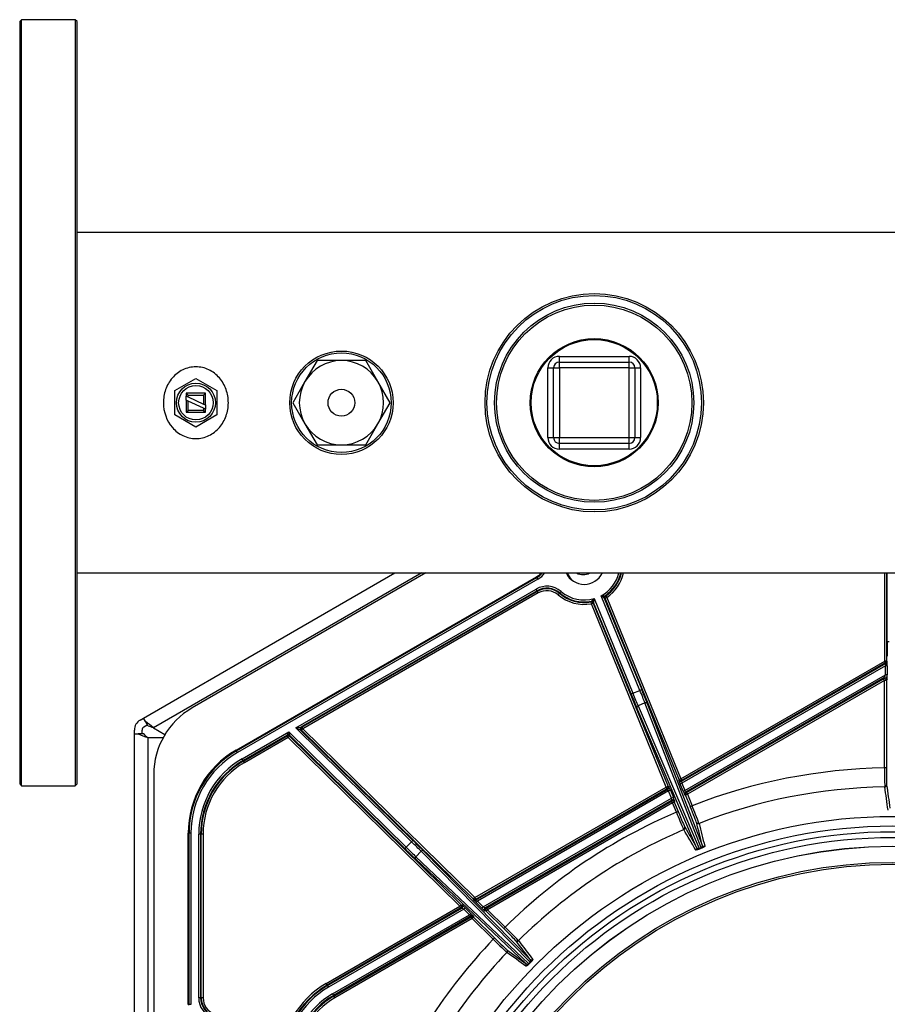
# Model space of a CAD drawing. Header units: millimetres. Extents: x 815 to 6167, y -516 to 2664.
# Tile 21 of 39: x 2268 to 2495, y 2391 to 2648. Entities that reach past the tile are written whole.
import ezdxf

# ---------------------------------------------------------------- set-up
doc = ezdxf.new("R2010")
doc.units = ezdxf.units.MM
doc.header["$MEASUREMENT"] = 0

# ---------------------------------------------------------------- blocks, each defined once
blk = doc.blocks.new('Boven')
for p, q in [((170.57, -146.65), (170.07, -147.15)), ((170.07, -147.15), (170.07, -346.2)), ((170.57, -346.7), (170.57, -146.65)), ((184.57, -146.65), (170.57, -146.65)), ((184.57, -146.65), (184.57, -346.7)), ((185.07, -147.15), (184.57, -146.65)), ((185.07, -346.2), (185.07, -147.15)), ((542.15, -202.22), (185.07, -202.22)), ((247.73, -235.67), (244.56, -241.18)), ((254.09, -235.67), (247.73, -235.67)), ((260.44, -235.67), (254.09, -235.67)), ((263.62, -241.18), (260.44, -235.67)), ((310.99, -234.57), (329.21, -234.57)), ((310.99, -236.07), (310.99, -234.57)), ((310.99, -236.07), (329.21, -236.07)), ((310.99, -237.57), (310.99, -236.07)), ((329.21, -236.07), (329.21, -234.57)), ((329.21, -237.57), (329.21, -236.07)), ((307.99, -255.79), (307.99, -237.57)), ((307.99, -237.57), (309.49, -237.57)), ((309.49, -255.79), (309.49, -237.57)), ((309.49, -237.57), (310.99, -237.57)), ((329.21, -237.57), (310.99, -237.57)), ((310.99, -237.57), (310.99, -255.79)), ((329.21, -255.79), (329.21, -237.57)), ((329.21, -237.57), (330.71, -237.57)), ((330.71, -237.57), (330.71, -255.79)), ((330.71, -237.57), (332.21, -237.57)), ((332.21, -237.57), (332.21, -255.79)), ((210.58, -243.5), (216.08, -240.32)), ((216.08, -240.32), (221.58, -243.5)), ((244.56, -241.18), (241.38, -246.68)), ((266.79, -246.68), (263.62, -241.18)), ((210.58, -249.85), (210.58, -243.5)), ((213.58, -244.18), (213.58, -244.93)), ((218.58, -244.18), (213.58, -244.18)), ((213.58, -244.18), (214.08, -244.68)), ((218.58, -244.18), (218.08, -244.68)), ((218.58, -247.26), (218.58, -244.18)), ((221.58, -243.5), (221.58, -249.85)), ((213.58, -246.03), (213.58, -244.93)), ((213.58, -244.93), (214.08, -245.16)), ((214.08, -246.26), (213.58, -246.03)), ((213.58, -246.03), (213.58, -249.18)), ((214.08, -244.68), (218.08, -244.68)), ((214.08, -245.16), (214.08, -244.68)), ((214.08, -245.16), (218.08, -247.03)), ((214.08, -248.68), (214.08, -246.26)), ((218.08, -248.13), (214.08, -246.26)), ((218.08, -244.68), (218.08, -247.03)), ((241.38, -246.68), (244.56, -252.18)), ((263.62, -252.18), (266.79, -246.68)), ((213.58, -249.18), (214.08, -248.68)), ((213.58, -249.18), (218.58, -249.18)), ((218.08, -248.68), (214.08, -248.68)), ((218.08, -247.03), (218.58, -247.26)), ((218.58, -248.36), (218.08, -248.13)), ((218.08, -248.13), (218.08, -248.68)), ((218.08, -248.68), (218.58, -249.18)), ((218.58, -247.26), (218.58, -248.36)), ((218.58, -249.18), (218.58, -248.36)), ((216.08, -253.03), (210.58, -249.85)), ((221.58, -249.85), (216.08, -253.03)), ((244.56, -252.18), (247.73, -257.68)), ((260.44, -257.68), (263.62, -252.18)), ((307.99, -255.79), (309.49, -255.79)), ((309.49, -255.79), (310.99, -255.79)), ((310.99, -255.79), (329.21, -255.79)), ((310.99, -257.29), (310.99, -255.79)), ((329.21, -255.79), (330.71, -255.79)), ((329.21, -257.29), (329.21, -255.79)), ((330.71, -255.79), (332.21, -255.79)), ((247.73, -257.68), (254.09, -257.68)), ((254.09, -257.68), (260.44, -257.68)), ((329.21, -257.29), (310.99, -257.29)), ((310.99, -258.79), (310.99, -257.29)), ((329.21, -258.79), (310.99, -258.79)), ((329.21, -258.79), (329.21, -257.29)), ((185.07, -291.14), (542.15, -291.14)), ((202.38, -329.06), (268.07, -291.14)), ((275.07, -291.14), (204.98, -331.61)), ((276.15, -291.14), (215.07, -326.4)), ((226.58, -337.43), (305.04, -292.13)), ((226.69, -337.62), (305.15, -292.32)), ((305.4, -292.75), (226.94, -338.05)), ((305.15, -292.32), (305.04, -292.13)), ((305.4, -292.75), (305.15, -292.32)), ((395.95, -314.13), (395.95, -291.14)), ((396.45, -291.14), (396.45, -314.13)), ((396.61, -309.01), (396.61, -291.14)), ((242.14, -331.61), (304.92, -295.36)), ((305.17, -295.79), (304.92, -295.36)), ((305.17, -295.79), (243.52, -331.38)), ((243.78, -331.41), (305.25, -295.93)), ((305.5, -296.36), (244.03, -331.85)), ((305.25, -295.93), (305.17, -295.79)), ((305.5, -296.36), (305.25, -295.93)), ((310.68, -296.84), (311.01, -296.46)), ((311.11, -296.34), (311.01, -296.46)), ((311.11, -296.34), (311.43, -295.96)), ((320.08, -297.84), (330.17, -322.55)), ((332.04, -321.79), (321.94, -297.07)), ((322.93, -297.74), (322.73, -297.68)), ((322.73, -297.68), (332.5, -321.6)), ((322.92, -297.07), (323.11, -297.13)), ((322.93, -297.74), (323.39, -297.55)), ((342.26, -345.06), (322.93, -297.74)), ((323.11, -297.13), (323.39, -297.55)), ((323.39, -297.55), (342.72, -344.87)), ((319.29, -298.7), (319.38, -298.52)), ((319.38, -299.19), (319.29, -298.7)), ((319.84, -299), (319.38, -299.19)), ((338.93, -347.06), (319.38, -299.19)), ((319.94, -298.82), (319.84, -299)), ((319.84, -299), (339.39, -346.87)), ((329.71, -322.74), (319.94, -298.82)), ((396.61, -309.01), (397.11, -309.01)), ((342.72, -344.87), (395.95, -314.13)), ((342.89, -345.53), (396.36, -314.66)), ((396.2, -314.57), (342.97, -345.3)), ((396.13, -315.37), (343.01, -346.04)), ((396.45, -314.13), (395.95, -314.13)), ((396.2, -314.57), (395.95, -314.13)), ((396.63, -315.37), (396.13, -315.37)), ((396.13, -317.7), (396.13, -315.37)), ((396.36, -314.66), (396.2, -314.57)), ((396.45, -314.13), (396.61, -314.23)), ((396.63, -315.37), (396.63, -317.7)), ((343.78, -347.92), (396.13, -317.7)), ((395.86, -318.43), (343.92, -348.42)), ((344.19, -348.51), (395.65, -318.79)), ((395.65, -318.79), (395.86, -318.43)), ((395.9, -319.23), (395.65, -318.79)), ((396.63, -317.7), (396.13, -317.7)), ((395.9, -319.23), (344.44, -348.94)), ((396.4, -319.23), (395.9, -319.23)), ((395.9, -342.07), (395.9, -319.23)), ((396.61, -318.86), (396.4, -319.23)), ((396.4, -319.23), (396.4, -342.07)), ((329.71, -322.74), (330.17, -322.55)), ((330.17, -322.55), (332.04, -321.79)), ((332.5, -321.6), (332.04, -321.79)), ((346.85, -362.8), (331.21, -326.33)), ((333.35, -325.07), (331.54, -325.82)), ((331.54, -325.82), (347.54, -363.11)), ((348.04, -362.91), (333.35, -325.07)), ((333.95, -325.21), (348.31, -362.21)), ((201.51, -329.56), (202.38, -329.06)), ((202.89, -329.95), (202.38, -329.06)), ((202.51, -331.3), (203.38, -330.8)), ((203.6, -331.18), (202.89, -329.95)), ((204.98, -331.61), (207.98, -333.34)), ((242.14, -331.61), (243.52, -331.38)), ((272.4, -361.33), (242.14, -331.61)), ((243.42, -332.17), (242.14, -331.61)), ((243.52, -331.38), (243.78, -331.41)), ((243.78, -331.41), (244.03, -331.85)), ((200.01, -333.16), (200.01, -332.16)), ((200.01, -486.23), (200.01, -333.16)), ((200.01, -333.16), (201.04, -333.16)), ((202.45, -333.16), (201.04, -333.16)), ((202.01, -333.16), (202.01, -332.16)), ((203.51, -334.14), (203.51, -486.23)), ((203.61, -334.2), (203.51, -334.14)), ((207.49, -334.2), (203.61, -334.2)), ((228.15, -339.68), (240.32, -332.65)), ((239.91, -333.47), (228.4, -340.11)), ((228.48, -340.25), (239.89, -333.66)), ((240.14, -334.1), (228.73, -340.68)), ((239.89, -333.66), (239.91, -333.47)), ((240.14, -334.1), (239.89, -333.66)), ((239.91, -333.47), (240.32, -332.65)), ((240.49, -333.74), (240.14, -334.1)), ((285.02, -378.18), (240.14, -334.1)), ((240.32, -332.65), (270.99, -362.77)), ((240.32, -332.65), (240.51, -333.54)), ((240.51, -333.54), (240.49, -333.74)), ((240.49, -333.74), (285.37, -377.82)), ((270.63, -363.13), (240.51, -333.54)), ((243.68, -332.2), (243.42, -332.17)), ((243.42, -332.17), (272.75, -360.98)), ((243.68, -332.2), (244.03, -331.85)), ((288.57, -376.29), (243.68, -332.2)), ((244.03, -331.85), (288.92, -375.93)), ((226.58, -337.43), (226.69, -337.62)), ((226.94, -338.05), (226.69, -337.62)), ((228.4, -340.11), (228.15, -339.68)), ((228.4, -340.11), (228.48, -340.25)), ((228.73, -340.68), (228.48, -340.25)), ((205.07, -343.72), (205.07, -628.74)), ((396.4, -342.07), (395.9, -342.07)), ((170.07, -346.2), (170.57, -346.7)), ((170.57, -346.7), (184.57, -346.7)), ((184.57, -346.7), (185.07, -346.2)), ((288.92, -375.93), (338.93, -347.06)), ((339.39, -346.87), (338.93, -347.06)), ((339.18, -347.49), (338.93, -347.06)), ((339.39, -346.87), (339.59, -346.94)), ((342.18, -345.29), (342.26, -345.06)), ((342.26, -345.06), (342.72, -344.87)), ((342.54, -346.23), (343.01, -346.04)), ((343.31, -348.11), (342.54, -346.23)), ((342.72, -344.87), (342.97, -345.3)), ((342.97, -345.3), (342.89, -345.53)), ((343.01, -346.04), (343.78, -347.92)), ((289.14, -376.56), (339.38, -347.56)), ((339.18, -347.49), (289.17, -376.37)), ((339.53, -348.05), (289.62, -376.87)), ((339.38, -347.56), (339.18, -347.49)), ((339.99, -347.86), (339.53, -348.05)), ((340.3, -349.93), (339.53, -348.05)), ((339.99, -347.86), (340.76, -349.74)), ((343.31, -348.11), (343.78, -347.92)), ((343.97, -349.13), (343.71, -349.04)), ((343.92, -348.42), (344.19, -348.51)), ((343.97, -349.13), (344.44, -348.94)), ((345.2, -352.12), (343.97, -349.13)), ((344.19, -348.51), (344.44, -348.94)), ((344.44, -348.94), (345.66, -351.93)), ((291.11, -378.33), (340.3, -349.93)), ((340.41, -350.44), (291.61, -378.62)), ((291.96, -378.66), (340.31, -350.75)), ((340.56, -351.18), (292.21, -379.09)), ((340.76, -349.74), (340.3, -349.93)), ((340.31, -350.75), (340.41, -350.44)), ((340.56, -351.18), (340.31, -350.75)), ((341.02, -350.99), (340.56, -351.18)), ((341.55, -353.61), (340.56, -351.18)), ((341.12, -350.69), (341.02, -350.99)), ((341.02, -350.99), (342.01, -353.42)), ((345.2, -352.12), (345.66, -351.93)), ((342.01, -353.42), (341.55, -353.61)), ((214.08, -403.79), (214.08, -359.08)), ((214.3, -359.08), (214.08, -359.08)), ((214.3, -403.79), (214.3, -359.08)), ((214.8, -359.08), (214.3, -359.08)), ((214.8, -359.08), (214.8, -403.79)), ((216.81, -402.07), (216.81, -359.32)), ((217.31, -359.32), (216.81, -359.32)), ((217.47, -359.32), (217.31, -359.32)), ((217.31, -359.32), (217.31, -402.07)), ((217.47, -402.07), (217.47, -359.32)), ((217.97, -359.32), (217.47, -359.32)), ((217.97, -359.32), (217.97, -402.07)), ((270.99, -362.77), (272.4, -361.33)), ((272.75, -360.98), (272.4, -361.33)), ((270.63, -363.13), (270.99, -362.77)), ((274.9, -363.83), (273.53, -365.23)), ((303.35, -392.76), (274.9, -363.83)), ((275.51, -363.72), (303.32, -392.02)), ((347.54, -363.11), (348.04, -362.91)), ((348.09, -363.04), (347.59, -363.24)), ((302.22, -393.14), (273.43, -365.83)), ((273.53, -365.23), (302.97, -393.15)), ((285.37, -377.82), (285.02, -378.18)), ((285.37, -377.82), (285.63, -377.86)), ((288.54, -376.49), (288.57, -376.29)), ((288.57, -376.29), (288.92, -375.93)), ((288.92, -375.93), (289.17, -376.37)), ((289.17, -376.37), (289.14, -376.56)), ((289.27, -377.22), (289.62, -376.87)), ((290.76, -378.69), (289.27, -377.22)), ((289.62, -376.87), (291.11, -378.33)), ((250.14, -398.32), (285.02, -378.18)), ((285.27, -378.61), (250.39, -398.75)), ((250.47, -398.89), (285.53, -378.65)), ((286.04, -378.93), (250.72, -399.32)), ((251.73, -401.07), (287.53, -380.4)), ((285.27, -378.61), (285.02, -378.18)), ((285.53, -378.65), (285.27, -378.61)), ((286.39, -378.58), (286.04, -378.93)), ((287.53, -380.4), (286.04, -378.93)), ((286.39, -378.58), (287.88, -380.04)), ((287.88, -380.04), (287.53, -380.4)), ((290.76, -378.69), (291.11, -378.33)), ((291.86, -379.45), (291.51, -379.41)), ((291.61, -378.62), (291.96, -378.66)), ((291.86, -379.45), (292.21, -379.09)), ((296.47, -383.98), (291.86, -379.45)), ((291.96, -378.66), (292.21, -379.09)), ((292.21, -379.09), (296.82, -383.63)), ((288, -380.7), (251.98, -401.5)), ((252.08, -401.68), (287.97, -380.96)), ((288.22, -381.4), (252.33, -402.12)), ((287.97, -380.96), (288, -380.7)), ((288.22, -381.4), (287.97, -380.96)), ((288.57, -381.04), (288.22, -381.4)), ((293.71, -386.79), (288.22, -381.4)), ((288.6, -380.78), (288.57, -381.04)), ((288.57, -381.04), (294.06, -386.44)), ((296.47, -383.98), (296.82, -383.63)), ((294.06, -386.44), (293.71, -386.79)), ((302.97, -393.15), (303.35, -392.76)), ((303.45, -392.86), (303.07, -393.25)), ((250.39, -398.75), (250.14, -398.32)), ((250.47, -398.89), (250.39, -398.75)), ((250.47, -398.89), (250.72, -399.32)), ((251.73, -401.07), (251.98, -401.5)), ((217.31, -402.07), (216.81, -402.07)), ((217.31, -402.07), (217.47, -402.07)), ((217.97, -402.07), (217.47, -402.07)), ((251.98, -401.5), (252.08, -401.68)), ((252.33, -402.12), (252.08, -401.68)), ((214.08, -403.79), (214.3, -403.79)), ((214.8, -403.79), (214.3, -403.79))]:
    blk.add_line(p, q)
for centre, radius in [((320.1, -246.68), 28.51), ((320.1, -246.68), 28.01), ((320.1, -246.68), 26.01), ((320.1, -246.68), 25.51), ((320.1, -246.68), 16.73), ((320.1, -246.68), 16.48), ((254.09, -246.68), 13.5), ((254.09, -246.68), 13), ((216.08, -246.68), 5.1), ((216.08, -246.68), 4.5), ((254.09, -246.68), 3.5), ((398.12, -486.23), 131.53), ((398.12, -486.23), 129.03), ((398.12, -486.23), 127.53), ((398.12, -486.23), 126.03), ((398.12, -486.23), 123.75), ((398.12, -486.23), 123.73), ((398.12, -486.23), 119.52), ((398.12, -486.23), 119.03)]:
    blk.add_circle(centre, radius)
for centre, radius, start, end in [((254.09, -246.68), 11, 90, 150), ((254.09, -246.68), 11, 30, 90), ((310.99, -237.57), 3, 90, 180), ((310.99, -237.57), 1.5, 90, 180), ((329.21, -237.57), 3, 0, 90), ((329.21, -237.57), 1.5, 0, 90), ((254.09, -246.68), 11, 150, 210), ((254.09, -246.68), 11, 330, 30), ((254.09, -246.68), 11, 210, 270), ((254.09, -246.68), 11, 270, 330), ((310.99, -255.79), 3, 180, 270), ((310.99, -255.79), 1.5, 180, 270), ((329.21, -255.79), 3, 270, 0), ((329.21, -255.79), 1.5, 270, 0), ((302.54, -287.8), 5, 300, 318.1684), ((302.54, -287.8), 5.22, 300, 320.2799), ((302.54, -287.8), 5.72, 300, 324.3262), ((317.5, -288.86), 5.25, 205.6647, 334.3353), ((319.1, -288.69), 6.57, 201.8957, 216.8048), ((319.1, -288.69), 6.5, 202.1432, 220.4954), ((317.2, -288.18), 3.4, 240.2989, 299.7011), ((317.5, -288.86), 9.34, 298.4219, 345.9008), ((317.5, -288.86), 9.84, 303.4256, 346.6312), ((317.5, -288.86), 9.99, 304.1325, 346.8457), ((317.5, -288.86), 10.49, 304.1325, 347.4829), ((307.75, -300.27), 5.67, 49.4712, 120), ((307.75, -300.27), 5.17, 49.4712, 120), ((307.75, -300.27), 5.01, 49.4712, 120), ((307.75, -300.27), 4.51, 49.4712, 120), ((317.5, -288.86), 10.49, 229.4712, 280.3042), ((317.5, -288.86), 9.99, 229.4712, 280.3042), ((317.5, -288.86), 9.84, 229.4712, 281.011), ((317.5, -288.86), 9.34, 229.4712, 286.0148), ((294.68, -272.57), 35.82, 313.5837, 315.143), ((294.5, -294.73), 25.77, 350.8756, 353.0832), ((322.38, -260.58), 36.5, 269.3205, 270.8508), ((338.11, -276.85), 25.89, 231.3677, 233.5647), ((323.2, -297.49), 0.5, 123.4259, 202.2149), ((323.39, -297.55), 0.5, 124.1442, 202.1804), ((319.38, -299.19), 0.5, 22.1803, 100.3076), ((319.48, -299.01), 0.5, 22.2677, 101.0247), ((395.95, -314.13), 0.5, 300.0101, 359.9899), ((396.11, -314.23), 0.5, 300.0101, 359.9899), ((225.08, -343.72), 20, 120, 180), ((203.01, -332.16), 3, 120, 180), ((203.01, -332.16), 1, 120, 180), ((189.35, -349.17), 23.51, 48.3454, 54.8377), ((201.69, -339.75), 8.79, 68.0081, 77.4329), ((210.91, -311.83), 23.51, 245.1623, 251.6546), ((208.92, -327.22), 8.79, 222.5671, 231.9919), ((240.14, -334.1), 0.5, 45.5271, 119.9867), ((240.16, -333.9), 0.5, 45.5271, 119.9867), ((239.08, -359.08), 25.01, 120, 180), ((239.08, -359.08), 24.79, 120, 180), ((239.08, -359.08), 24.29, 120, 180), ((239.48, -359.32), 22.67, 120, 180), ((239.48, -359.32), 22.17, 120, 180), ((239.48, -359.32), 22.01, 120, 180), ((239.48, -359.32), 21.51, 120, 180), ((398.12, -486.23), 144.18, 90.8817, 111.3366), ((501.35, -342.92), 105.45, 179.5359, 182.2332), ((338.93, -347.06), 0.5, 300.0152, 22.2031), ((339.13, -347.12), 0.5, 300.0152, 22.2031), ((398.12, -486.23), 139.22, 90.8816, 111.3367), ((344.17, -348.85), 0.5, 120.0152, 202.2031), ((344.44, -348.94), 0.5, 120.0152, 202.2031), ((249.84, -392.02), 103.86, 19.9645, 22.7031), ((398.12, -486.23), 144.18, 113.1001, 134.6321), ((439.49, -314.53), 105.45, 201.7542, 204.4515), ((398.12, -486.23), 139.22, 113.1, 134.6322), ((347.8, -362.41), 0.547, 295.4591, 21.8664), ((347.36, -362.6), 0.546, 202.5197, 289.02), ((359.57, -358.17), 13.01, 202.3119, 202.9397), ((333.1, -368.96), 16.12, 21.5579, 22.0649), ((288.89, -376.13), 0.5, 225.5271, 299.9867), ((288.92, -375.93), 0.5, 225.5271, 299.9867), ((288.22, -381.4), 0.5, 45.5271, 119.9867), ((288.25, -381.14), 0.5, 45.5271, 119.9867), ((224.67, -458.34), 103.86, 43.26, 45.9986), ((398.12, -486.23), 144.18, 136.3956, 157.9321), ((368.21, -312.16), 105.45, 225.0497, 227.747), ((398.12, -486.23), 139.22, 136.3955, 157.9322), ((302.6, -392.75), 0.546, 225.8135, 312.3078), ((311.76, -384.17), 12.57, 225.5985, 226.2468), ((302.94, -392.4), 0.546, 318.7394, 45.1591), ((291.96, -404.3), 16.22, 44.8552, 45.3604), ((262.09, -419.02), 23.9, 120, 180), ((262.09, -419.02), 23.4, 120, 180), ((262.09, -419.02), 23.24, 120, 180), ((262.09, -419.02), 22.74, 120, 180), ((262.09, -419.02), 20.72, 120, 180), ((222.48, -402.07), 5.67, 180, 250.5288), ((222.48, -402.07), 5.17, 180, 250.5288), ((222.48, -402.07), 5.01, 180, 250.5288), ((222.48, -402.07), 4.51, 180, 250.5288), ((262.09, -419.02), 20.22, 120, 180), ((262.09, -419.02), 20.01, 120, 180), ((262.09, -419.02), 19.51, 120, 180)]:
    blk.add_arc(centre, radius, start, end)
for centre, major_axis, ratio, start_param, end_param in [((396.71, -309.01), (0, -5.5), 0.017455, 4.712389, 5.497787), ((396.11, -315.38), (-0.25, -0.722), 0.017269, 1.590748, 3.144091), ((396.61, -315.38), (0, 1.16), 0.015115, 4.721118, 6.274461), ((395.9, -319.23), (0.433, -0.25), 0.999391, 0.523863, 2.61773), ((396.11, -317.71), (-0.25, -0.722), 0.017269, 0.037405, 1.590748), ((396.11, -318.86), (0.433, -0.25), 0.999391, 0.523863, 2.61773), ((396.61, -317.71), (0, 1.16), 0.015115, 3.167775, 4.721118), ((329.8, -322.71), (2.08, -5.09), 0.017455, 4.712389, 5.497787), ((330.26, -322.52), (1.89, -4.63), 0.019201, 4.712389, 5.497787), ((331.95, -321.83), (1.89, -4.63), 0.019201, 0.785398, 1.570796), ((332.41, -321.64), (2.08, -5.09), 0.017455, 0.785398, 1.570796), ((331.67, -326.14), (-0.46, -0.197), 0.707053, 4.700048, 6.258503), ((333.49, -325.4), (0.466, 0.181), 0.707053, 0.024682, 1.583137), ((243.77, -331.81), (-0.063, -0.496), 0.999584, 3.791807, 5.63297), ((244.03, -331.85), (-0.063, -0.496), 0.999584, 3.791807, 5.63297), ((396.48, -342.07), (0, 4.5), 0.017452, 1.570751, 3.019734), ((339.97, -347.87), (-0.382, 0.935), 0.017294, 4.714753, 6.268096), ((342.56, -346.22), (0.382, -0.935), 0.017294, 3.16141, 4.714753), ((342.64, -345.1), (-0.473, 0.162), 0.999648, 0.717665, 2.423928), ((342.72, -344.87), (-0.473, 0.162), 0.999648, 0.717665, 2.423928), ((343.02, -346.03), (-0.132, 0.502), 0.032783, 0.026423, 1.579766), ((395.97, -346.53), (0.495, 0.071), 0.992428, 4.587219, 6.140617), ((339.51, -348.06), (-0.132, 0.502), 0.032783, 4.721359, 6.274702), ((343.33, -348.1), (0.382, -0.935), 0.017294, 4.714753, 6.268096), ((343.79, -347.91), (0.132, -0.502), 0.032783, 4.721359, 6.274702), ((340.28, -349.94), (0.132, -0.502), 0.032783, 0.026423, 1.579766), ((340.56, -351.18), (0.473, -0.162), 0.999648, 0.717665, 2.423928), ((340.66, -350.88), (0.473, -0.162), 0.999648, 0.717665, 2.423928), ((340.74, -349.75), (-0.382, 0.935), 0.017294, 3.16141, 4.714753), ((345.12, -352.15), (1.7, -4.17), 0.017452, 0.121858, 1.570842), ((342.09, -353.39), (-1.7, 4.17), 0.017452, 1.570751, 3.019734), ((347.28, -356.09), (-0.485, -0.122), 0.992428, 0.142568, 1.695967), ((343.3, -357.72), (0.432, 0.253), 0.992428, 4.587219, 6.140617), ((272.33, -361.4), (3.57, -3.5), 0.019201, 0.785398, 1.570796), ((272.68, -361.04), (3.92, -3.85), 0.017455, 0.785398, 1.570796), ((348.77, -362.02), (-0.485, -0.122), 0.992417, 0.142465, 1.701569), ((270.7, -363.06), (3.92, -3.85), 0.017455, 4.712389, 5.497787), ((271.05, -362.7), (3.57, -3.5), 0.019201, 4.712389, 5.497787), ((275.15, -364.08), (0.357, 0.351), 0.707053, 0.024682, 1.583137), ((346.39, -362.99), (0.432, 0.252), 0.992417, 4.581617, 6.140721), ((273.78, -365.48), (-0.344, -0.363), 0.707053, 4.700048, 6.258503), ((285.02, -378.18), (0.063, 0.496), 0.999584, 3.791807, 5.63297), ((285.28, -378.21), (0.063, 0.496), 0.999584, 3.791807, 5.63297), ((286.37, -378.58), (-0.741, 0.727), 0.016819, 4.707719, 6.261062), ((289.28, -377.21), (-0.741, 0.727), 0.016819, 0.012783, 1.566126), ((289.63, -376.86), (-0.491, 0.294), 0.027688, 0.002068, 1.555411), ((286.02, -378.94), (0.491, -0.294), 0.027688, 1.555411, 3.108754), ((287.51, -380.41), (0.491, -0.294), 0.027688, 0.002068, 1.555411), ((287.86, -380.05), (0.741, -0.727), 0.016819, 0.012783, 1.566126), ((290.77, -378.68), (0.741, -0.727), 0.016819, 4.707719, 6.261062), ((291.12, -378.32), (-0.491, 0.294), 0.027688, 1.555411, 3.108754), ((291.86, -379.05), (-0.063, -0.496), 0.999584, 3.791807, 5.63297), ((292.21, -379.09), (-0.063, -0.496), 0.999584, 3.791807, 5.63297), ((296.42, -384.04), (3.21, -3.15), 0.017452, 0.121858, 1.570841), ((294.12, -386.38), (-3.21, 3.15), 0.017452, 1.570751, 3.019734), ((299.96, -386.81), (-0.397, -0.304), 0.992428, 0.142568, 1.695967), ((296.95, -389.87), (0.297, 0.403), 0.992428, 4.587219, 6.140617), ((301.87, -393.5), (0.297, 0.403), 0.992417, 4.581617, 6.140721), ((303.67, -391.66), (-0.397, -0.304), 0.992417, 0.142465, 1.701568)]:
    blk.add_ellipse(centre, major_axis=major_axis, ratio=ratio, start_param=start_param, end_param=end_param)
for points, knots in [([(224.56, -246.68), (224.56, -247.86), (224.37, -249.01), (223.57, -251.23), (222.99, -252.24), (221.47, -254.02), (220.54, -254.75), (218.44, -255.77), (217.27, -256.04), (214.94, -256.05), (213.76, -255.78), (211.65, -254.77), (210.71, -254.04), (208.41, -251.38), (207.6, -249.03), (207.59, -245.52), (207.79, -244.34), (208.57, -242.15), (209.16, -241.11), (210.67, -239.36), (211.61, -238.61), (213.7, -237.6), (214.87, -237.31), (217.22, -237.3), (218.39, -237.57), (220.51, -238.59), (221.45, -239.32), (222.97, -241.08), (223.57, -242.12), (224.36, -244.32), (224.56, -245.49), (224.56, -246.68)], [0, 0, 0, 0, 0.0625, 0.0625, 0.125, 0.125, 0.1875, 0.1875, 0.25, 0.25, 0.3125, 0.3125, 0.375, 0.375, 0.5, 0.5, 0.5625, 0.5625, 0.625, 0.625, 0.6875, 0.6875, 0.75, 0.75, 0.8125, 0.8125, 0.875, 0.875, 0.9375, 0.9375, 1, 1, 1, 1]), ([(348.96, -362.48), (348.96, -362.49), (348.96, -362.5), (348.95, -362.52), (348.94, -362.54), (348.93, -362.56), (348.9, -362.59), (348.88, -362.6), (348.87, -362.62), (348.86, -362.62), (348.85, -362.63), (348.85, -362.63), (348.84, -362.64), (348.83, -362.65), (348.81, -362.67), (348.77, -362.69), (348.76, -362.7), (348.72, -362.73), (348.7, -362.74), (348.67, -362.76), (348.66, -362.76), (348.65, -362.77), (348.63, -362.78), (348.62, -362.79), (348.58, -362.81), (348.55, -362.82), (348.51, -362.85), (348.49, -362.85), (348.47, -362.86), (348.47, -362.87), (348.46, -362.87), (348.46, -362.87), (348.45, -362.88), (348.44, -362.88), (348.4, -362.9), (348.36, -362.92), (348.31, -362.95), (348.29, -362.95), (348.26, -362.96), (348.26, -362.97), (348.25, -362.97), (348.24, -362.98), (348.22, -362.98), (348.17, -363), (348.13, -363.02), (348.09, -363.04)], [0, 0, 0, 0, 0.0625, 0.125, 0.1875, 0.25, 0.3125, 0.375, 0.375, 0.40625, 0.40625, 0.421875, 0.421875, 0.4375, 0.5, 0.5, 0.5625, 0.5625, 0.625, 0.625, 0.640625, 0.640625, 0.65625, 0.6875, 0.6875, 0.75, 0.75, 0.78125, 0.78125, 0.789063, 0.789063, 0.796875, 0.796875, 0.8125, 0.8125, 0.875, 0.875, 0.90625, 0.90625, 0.914063, 0.914063, 0.921875, 0.9375, 0.9375, 1, 1, 1, 1]), ([(347.59, -363.24), (347.55, -363.26), (347.51, -363.28), (347.45, -363.3), (347.43, -363.31), (347.4, -363.32), (347.39, -363.32), (347.37, -363.33), (347.36, -363.33), (347.34, -363.34), (347.3, -363.35), (347.24, -363.37), (347.2, -363.38), (347.18, -363.39), (347.17, -363.4), (347.16, -363.4), (347.15, -363.4), (347.12, -363.41), (347.08, -363.42), (347.03, -363.43), (347, -363.44), (346.96, -363.45), (346.95, -363.45), (346.93, -363.46), (346.91, -363.46), (346.88, -363.47), (346.86, -363.47), (346.82, -363.48), (346.8, -363.48), (346.77, -363.48), (346.74, -363.49), (346.71, -363.49), (346.69, -363.49), (346.69, -363.49), (346.68, -363.49), (346.68, -363.49), (346.67, -363.49), (346.65, -363.49), (346.63, -363.48), (346.61, -363.47), (346.59, -363.46), (346.58, -363.46), (346.58, -363.45)], [0, 0, 0, 0, 0.0625, 0.0625, 0.09375, 0.09375, 0.109375, 0.117188, 0.125, 0.125, 0.15625, 0.1875, 0.21875, 0.234375, 0.234375, 0.242188, 0.242188, 0.25, 0.3125, 0.3125, 0.375, 0.375, 0.40625, 0.40625, 0.4375, 0.4375, 0.5, 0.5, 0.5625, 0.5625, 0.625, 0.6875, 0.6875, 0.703125, 0.703125, 0.71875, 0.71875, 0.75, 0.8125, 0.875, 0.9375, 1, 1, 1, 1]), ([(303.07, -393.25), (303.04, -393.28), (303.01, -393.31), (302.96, -393.36), (302.95, -393.37), (302.93, -393.39), (302.92, -393.4), (302.9, -393.42), (302.89, -393.42), (302.87, -393.44), (302.85, -393.47), (302.8, -393.51), (302.77, -393.54), (302.75, -393.55), (302.74, -393.56), (302.74, -393.56), (302.73, -393.57), (302.7, -393.59), (302.67, -393.61), (302.63, -393.65), (302.61, -393.67), (302.58, -393.69), (302.57, -393.7), (302.55, -393.71), (302.54, -393.72), (302.51, -393.74), (302.49, -393.75), (302.46, -393.77), (302.44, -393.78), (302.41, -393.8), (302.38, -393.81), (302.36, -393.83), (302.34, -393.83), (302.34, -393.83), (302.33, -393.84), (302.33, -393.84), (302.32, -393.84), (302.31, -393.84), (302.28, -393.85), (302.26, -393.85), (302.24, -393.85), (302.23, -393.85), (302.23, -393.84)], [0, 0, 0, 0, 0.0625, 0.0625, 0.09375, 0.09375, 0.109375, 0.117187, 0.125, 0.125, 0.15625, 0.1875, 0.21875, 0.234375, 0.234375, 0.242187, 0.242187, 0.25, 0.3125, 0.3125, 0.375, 0.375, 0.40625, 0.40625, 0.4375, 0.4375, 0.5, 0.5, 0.5625, 0.5625, 0.625, 0.6875, 0.6875, 0.703125, 0.703125, 0.71875, 0.71875, 0.75, 0.8125, 0.875, 0.9375, 1, 1, 1, 1]), ([(304.02, -392.01), (304.03, -392.01), (304.03, -392.02), (304.04, -392.04), (304.03, -392.07), (304.03, -392.1), (304.02, -392.13), (304.01, -392.15), (304, -392.17), (303.99, -392.18), (303.99, -392.19), (303.99, -392.19), (303.98, -392.2), (303.97, -392.22), (303.96, -392.24), (303.94, -392.27), (303.93, -392.29), (303.9, -392.33), (303.89, -392.35), (303.87, -392.38), (303.87, -392.38), (303.86, -392.39), (303.85, -392.41), (303.83, -392.43), (303.81, -392.46), (303.79, -392.49), (303.76, -392.53), (303.75, -392.54), (303.73, -392.56), (303.73, -392.56), (303.72, -392.57), (303.72, -392.57), (303.71, -392.58), (303.71, -392.59), (303.68, -392.62), (303.65, -392.65), (303.61, -392.69), (303.6, -392.71), (303.58, -392.73), (303.58, -392.73), (303.57, -392.74), (303.56, -392.75), (303.55, -392.76), (303.51, -392.8), (303.48, -392.83), (303.45, -392.86)], [0, 0, 0, 0, 0.0625, 0.125, 0.1875, 0.25, 0.3125, 0.375, 0.375, 0.40625, 0.40625, 0.421875, 0.421875, 0.4375, 0.5, 0.5, 0.5625, 0.5625, 0.625, 0.625, 0.640625, 0.640625, 0.65625, 0.6875, 0.6875, 0.75, 0.75, 0.78125, 0.78125, 0.789062, 0.789062, 0.796875, 0.796875, 0.8125, 0.8125, 0.875, 0.875, 0.90625, 0.90625, 0.914062, 0.914062, 0.921875, 0.9375, 0.9375, 1, 1, 1, 1])]:
    blk.add_open_spline(points, degree=3, knots=knots)
for points in [[(396.84, -353.08), (396.55, -351.06), (396.26, -349.04), (395.98, -347.03)], [(396.47, -346.53), (396.76, -348.55), (397.04, -350.57), (397.33, -352.58)], [(348.31, -362.21), (347.81, -360.23), (347.32, -358.26), (346.82, -356.28)], [(347.47, -356.55), (347.96, -358.53), (348.46, -360.5), (348.96, -362.48)], [(346.58, -363.45), (345.55, -361.69), (344.53, -359.93), (343.5, -358.17)], [(343.77, -357.53), (344.8, -359.29), (345.82, -361.05), (346.85, -362.8)], [(303.32, -392.02), (302.09, -390.4), (300.85, -388.78), (299.61, -387.16)], [(300.31, -387.16), (301.55, -388.78), (302.79, -390.39), (304.02, -392.01)], [(297.3, -389.52), (298.94, -390.72), (300.58, -391.93), (302.22, -393.14)], [(302.23, -393.84), (300.59, -392.63), (298.95, -391.42), (297.31, -390.22)]]:
    blk.add_open_spline(points, degree=3)

msp = doc.modelspace()

# ---------------------------------------------------------------- block references
msp.add_blockref('Boven', (2098.1, 2794.7))

doc.saveas('drawing.dxf')
